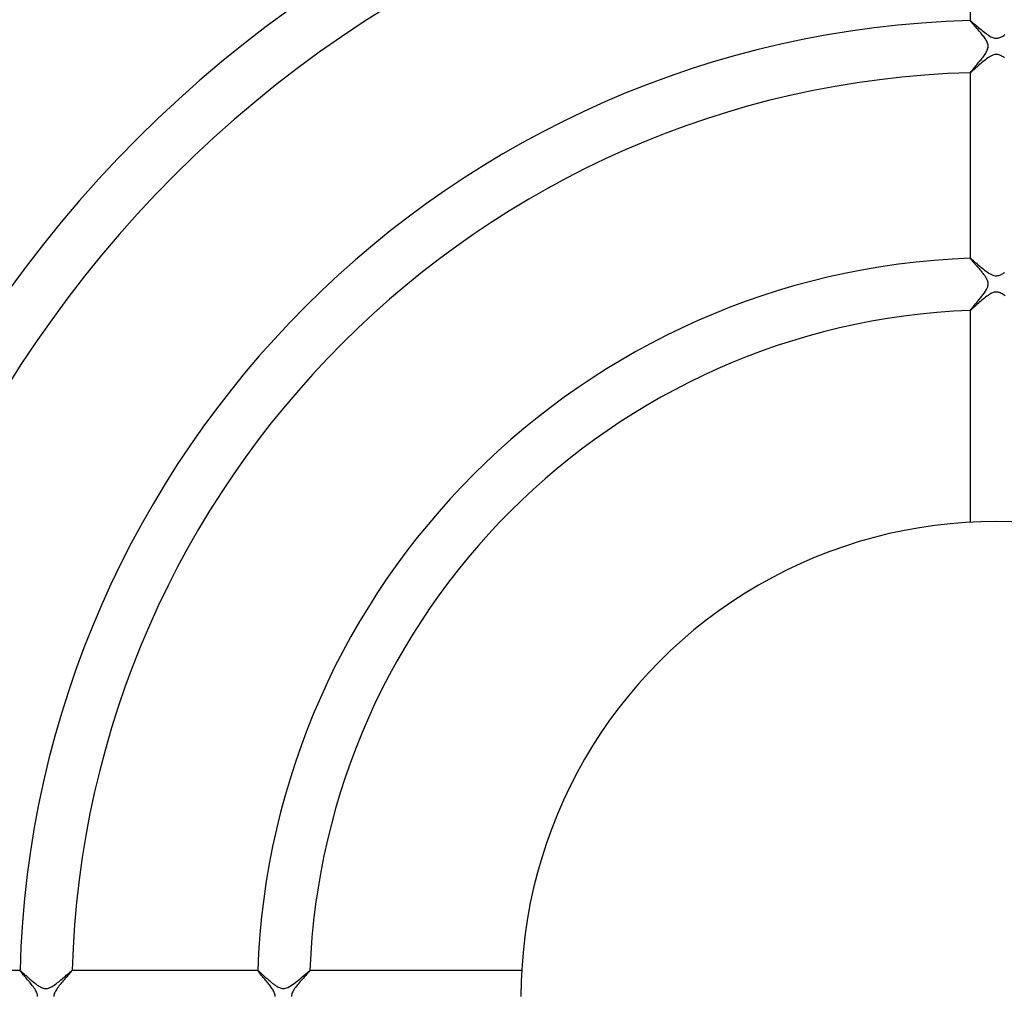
# Model space of a CAD drawing. Header units: millimetres. Extents: x -232 to 232, y -232 to 232.
# Tile 35 of 66: x -75 to 1, y 0 to 75. Entities that reach past the tile are written whole.
import ezdxf

# ---------------------------------------------------------------- set-up
doc = ezdxf.new("R2010")
doc.units = ezdxf.units.MM
doc.layers.add('HIDDEN', color=7, linetype='Continuous')
doc.layers.add('THICK', color=7, linetype='Continuous')

msp = doc.modelspace()

# ---------------------------------------------------------------- linework, layer by layer
at = {"layer": 'HIDDEN'}
for p, q in [((-2, 74.973), (-2, 74.971)), ((-2, 74.972), (-1.999, 74.973)), ((-2, 74.971), (-2, 74.972)), ((-2, 74.972), (-2, 74.972)), ((-1.997, 74.963), (-2, 74.971)), ((-1.999, 74.973), (-1.999, 74.973)), ((-1.999, 74.973), (-1.998, 74.973)), ((-1.998, 74.973), (-1.998, 74.973)), ((-1.989, 74.95), (-1.997, 74.963)), ((-1.976, 74.932), (-1.989, 74.95)), ((-1.958, 74.908), (-1.976, 74.932)), ((-1.934, 74.88), (-1.958, 74.908)), ((-1.906, 74.847), (-1.934, 74.88)), ((-1.874, 74.81), (-1.906, 74.847)), ((-1.837, 74.768), (-1.874, 74.81)), ((-1.796, 74.722), (-1.837, 74.768)), ((-1.751, 74.672), (-1.796, 74.722)), ((-1.704, 74.619), (-1.751, 74.672)), ((-1.653, 74.562), (-1.704, 74.619)), ((-1.6, 74.502), (-1.653, 74.562)), ((-1.544, 74.44), (-1.6, 74.502)), ((-1.486, 74.375), (-1.544, 74.44)), ((-1.427, 74.308), (-1.486, 74.375)), ((-1.368, 74.24), (-1.427, 74.308)), ((-1.308, 74.171), (-1.368, 74.24)), ((-1.248, 74.101), (-1.308, 74.171)), ((-1.189, 74.031), (-1.248, 74.101)), ((-1.13, 73.96), (-1.189, 74.031)), ((-1.073, 73.889), (-1.13, 73.96)), ((-1.018, 73.819), (-1.073, 73.889)), ((-0.965, 73.749), (-1.018, 73.819)), ((-0.913, 73.678), (-0.965, 73.749)), ((-0.863, 73.607), (-0.913, 73.678)), ((-0.816, 73.535), (-0.863, 73.607)), ((-0.772, 73.462), (-0.816, 73.535)), ((-0.732, 73.389), (-0.772, 73.462)), ((-0.698, 73.316), (-0.732, 73.389)), ((-0.765, 72.542), (-0.725, 72.619)), ((-0.725, 72.619), (-0.689, 72.697)), ((-0.669, 73.242), (-0.698, 73.316)), ((-0.689, 72.697), (-0.661, 72.776)), ((-0.646, 73.168), (-0.669, 73.242)), ((-0.661, 72.776), (-0.64, 72.854)), ((-0.631, 73.092), (-0.646, 73.168)), ((-0.64, 72.854), (-0.628, 72.933)), ((-0.625, 73.013), (-0.631, 73.092)), ((-0.628, 72.933), (-0.625, 73.013)), ((-1.314, 71.798), (-1.251, 71.874)), ((-1.251, 71.874), (-1.189, 71.95)), ((-1.189, 71.95), (-1.128, 72.026)), ((-1.128, 72.026), (-1.069, 72.101)), ((-1.069, 72.101), (-1.012, 72.175)), ((-1.012, 72.175), (-0.958, 72.248)), ((-0.958, 72.248), (-0.907, 72.319)), ((-0.907, 72.319), (-0.857, 72.392)), ((-0.857, 72.392), (-0.81, 72.466)), ((-0.81, 72.466), (-0.765, 72.542)), ((-1.941, 71.06), (-1.91, 71.099)), ((-1.91, 71.099), (-1.873, 71.143)), ((-1.873, 71.143), (-1.831, 71.193)), ((-1.831, 71.193), (-1.785, 71.247)), ((-1.785, 71.247), (-1.734, 71.306)), ((-1.734, 71.306), (-1.681, 71.368)), ((-1.681, 71.368), (-1.624, 71.434)), ((-1.624, 71.434), (-1.565, 71.503)), ((-1.565, 71.503), (-1.504, 71.575)), ((-1.504, 71.575), (-1.441, 71.648)), ((-1.441, 71.648), (-1.377, 71.723)), ((-1.377, 71.723), (-1.314, 71.798)), ((-2, 70.974), (-1.996, 70.985)), ((-2, 70.973), (-2, 70.974)), ((-2, 70.974), (-2, 70.974)), ((-2, 70.974), (-2, 70.972)), ((-1.999, 70.972), (-2, 70.973)), ((-1.998, 70.972), (-1.999, 70.972)), ((-1.999, 70.972), (-1.999, 70.972)), ((-1.998, 70.972), (-1.998, 70.972)), ((-1.996, 70.985), (-1.985, 71.002)), ((-1.985, 71.002), (-1.966, 71.028)), ((-1.966, 71.028), (-1.941, 71.06)), ((-2, 56.715), (-2, 56.712)), ((-2, 56.713), (-2, 56.714)), ((-2, 56.714), (-1.999, 56.714)), ((-1.999, 56.714), (-1.999, 56.715)), ((-1.999, 56.715), (-1.998, 56.715)), ((-1.998, 56.715), (-1.998, 56.715)), ((-2, 56.712), (-2, 56.713)), ((-1.998, 56.706), (-2, 56.712)), ((-1.992, 56.695), (-1.998, 56.706)), ((-1.982, 56.681), (-1.992, 56.695)), ((-1.968, 56.663), (-1.982, 56.681)), ((-1.95, 56.641), (-1.968, 56.663)), ((-1.929, 56.616), (-1.95, 56.641)), ((-1.905, 56.588), (-1.929, 56.616)), ((-1.878, 56.557), (-1.905, 56.588)), ((-1.848, 56.523), (-1.878, 56.557)), ((-1.816, 56.487), (-1.848, 56.523)), ((-1.781, 56.448), (-1.816, 56.487)), ((-1.744, 56.407), (-1.781, 56.448)), ((-1.705, 56.363), (-1.744, 56.407)), ((-1.664, 56.318), (-1.705, 56.363)), ((-1.622, 56.271), (-1.664, 56.318)), ((-1.578, 56.222), (-1.622, 56.271)), ((-1.532, 56.172), (-1.578, 56.222)), ((-1.486, 56.12), (-1.532, 56.172)), ((-1.438, 56.066), (-1.486, 56.12)), ((-1.39, 56.012), (-1.438, 56.066)), ((-1.341, 55.956), (-1.39, 56.012)), ((-1.292, 55.898), (-1.341, 55.956)), ((-1.242, 55.84), (-1.292, 55.898)), ((-1.192, 55.781), (-1.242, 55.84)), ((-1.142, 55.721), (-1.192, 55.781)), ((-1.093, 55.662), (-1.142, 55.721)), ((-1.046, 55.602), (-1.093, 55.662)), ((-1, 55.543), (-1.046, 55.602)), ((-0.956, 55.485), (-1, 55.543)), ((-0.914, 55.427), (-0.956, 55.485)), ((-0.874, 55.37), (-0.914, 55.427)), ((-0.836, 55.314), (-0.874, 55.37)), ((-0.801, 55.259), (-0.836, 55.314)), ((-0.768, 55.203), (-0.801, 55.259)), ((-0.734, 55.141), (-0.768, 55.203)), ((-0.701, 55.073), (-0.734, 55.141)), ((-0.672, 55), (-0.701, 55.073)), ((-0.694, 54.435), (-0.658, 54.532)), ((-0.648, 54.924), (-0.672, 55)), ((-0.658, 54.532), (-0.638, 54.614)), ((-0.632, 54.846), (-0.648, 54.924)), ((-0.638, 54.614), (-0.627, 54.69)), ((-0.625, 54.768), (-0.632, 54.846)), ((-0.627, 54.69), (-0.625, 54.768)), ((-1.2, 53.683), (-1.096, 53.814)), ((-1.096, 53.814), (-0.996, 53.944)), ((-0.996, 53.944), (-0.903, 54.072)), ((-0.903, 54.072), (-0.82, 54.199)), ((-0.82, 54.199), (-0.748, 54.322)), ((-0.748, 54.322), (-0.694, 54.435)), ((-1.889, 52.865), (-1.83, 52.936)), ((-1.83, 52.936), (-1.76, 53.018)), ((-1.76, 53.018), (-1.682, 53.11)), ((-1.682, 53.11), (-1.596, 53.21)), ((-1.596, 53.21), (-1.504, 53.319)), ((-1.504, 53.319), (-1.406, 53.434)), ((-1.406, 53.434), (-1.304, 53.556)), ((-1.304, 53.556), (-1.2, 53.683)), ((-2, 52.715), (-1.993, 52.731)), ((-2, 52.714), (-2, 52.715)), ((-2, 52.715), (-2, 52.712)), ((-2, 52.713), (-2, 52.714)), ((-1.999, 52.713), (-2, 52.713)), ((-1.999, 52.712), (-1.999, 52.713)), ((-1.998, 52.712), (-1.999, 52.712)), ((-1.998, 52.712), (-1.998, 52.712)), ((-1.993, 52.731), (-1.971, 52.761)), ((-1.971, 52.761), (-1.937, 52.807)), ((-1.937, 52.807), (-1.889, 52.865)), ((-74.973, 1.999), (-74.972, 2)), ((-74.971, 2), (-74.973, 2)), ((-74.973, 1.998), (-74.973, 1.999)), ((-74.973, 1.999), (-74.973, 1.999)), ((-74.973, 1.997), (-74.973, 1.998)), ((-74.972, 2), (-74.972, 2)), ((-74.972, 2), (-74.971, 2)), ((-74.971, 2), (-74.964, 1.998)), ((-74.964, 1.998), (-74.952, 1.991)), ((-74.952, 1.991), (-74.936, 1.979)), ((-74.936, 1.979), (-74.915, 1.963)), ((-74.915, 1.963), (-74.891, 1.943)), ((-74.891, 1.943), (-74.862, 1.919)), ((-74.862, 1.919), (-74.829, 1.891)), ((-74.829, 1.891), (-74.793, 1.859)), ((-74.793, 1.859), (-74.754, 1.825)), ((-74.754, 1.825), (-74.712, 1.787)), ((-74.712, 1.787), (-74.666, 1.746)), ((-74.666, 1.746), (-74.618, 1.703)), ((-74.618, 1.703), (-74.567, 1.658)), ((-74.567, 1.658), (-74.514, 1.61)), ((-74.514, 1.61), (-74.459, 1.561)), ((-74.459, 1.561), (-74.401, 1.51)), ((-71.573, 1.505), (-71.494, 1.573)), ((-71.494, 1.573), (-71.418, 1.638)), ((-71.418, 1.638), (-71.346, 1.7)), ((-71.346, 1.7), (-71.28, 1.757)), ((-71.28, 1.757), (-71.218, 1.81)), ((-71.218, 1.81), (-71.161, 1.857)), ((-71.161, 1.857), (-71.112, 1.899)), ((-71.112, 1.899), (-71.069, 1.934)), ((-71.069, 1.934), (-71.033, 1.962)), ((-71.033, 1.962), (-71.005, 1.983)), ((-71.005, 1.983), (-70.985, 1.996)), ((-70.985, 1.996), (-70.974, 2)), ((-70.972, 2), (-70.974, 2)), ((-70.974, 2), (-70.974, 2)), ((-70.974, 2), (-70.973, 2)), ((-70.973, 2), (-70.972, 1.999)), ((-70.972, 1.999), (-70.972, 1.999)), ((-70.972, 1.999), (-70.972, 1.998)), ((-70.972, 1.998), (-70.972, 1.997)), ((-56.712, 2), (-56.715, 2)), ((-56.715, 1.998), (-56.715, 1.999)), ((-56.715, 1.999), (-56.714, 1.999)), ((-56.715, 1.997), (-56.715, 1.998)), ((-56.714, 1.999), (-56.714, 2)), ((-56.714, 2), (-56.713, 2)), ((-56.713, 2), (-56.712, 2)), ((-56.712, 2), (-56.706, 1.998)), ((-56.706, 1.998), (-56.696, 1.992)), ((-56.696, 1.992), (-56.683, 1.983)), ((-56.683, 1.983), (-56.665, 1.97)), ((-56.665, 1.97), (-56.645, 1.953)), ((-56.645, 1.953), (-56.621, 1.933)), ((-56.621, 1.933), (-56.594, 1.91)), ((-56.594, 1.91), (-56.565, 1.885)), ((-56.565, 1.885), (-56.532, 1.856)), ((-56.532, 1.856), (-56.497, 1.824)), ((-56.497, 1.824), (-56.459, 1.791)), ((-56.459, 1.791), (-56.419, 1.754)), ((-56.419, 1.754), (-56.376, 1.716)), ((-56.376, 1.716), (-56.332, 1.676)), ((-56.332, 1.676), (-56.285, 1.634)), ((-56.285, 1.634), (-56.237, 1.591)), ((-56.237, 1.591), (-56.187, 1.546)), ((-56.187, 1.546), (-56.135, 1.5)), ((-53.418, 1.42), (-53.298, 1.521)), ((-53.298, 1.521), (-53.184, 1.619)), ((-53.184, 1.619), (-53.077, 1.71)), ((-53.077, 1.71), (-52.981, 1.792)), ((-52.981, 1.792), (-52.897, 1.862)), ((-52.897, 1.862), (-52.826, 1.921)), ((-52.826, 1.921), (-52.771, 1.964)), ((-52.771, 1.964), (-52.734, 1.991)), ((-52.734, 1.991), (-52.715, 2)), ((-52.712, 2), (-52.715, 2)), ((-52.715, 2), (-52.714, 2)), ((-52.714, 2), (-52.713, 2)), ((-52.713, 2), (-52.713, 1.999)), ((-52.713, 1.999), (-52.712, 1.999)), ((-52.712, 1.999), (-52.712, 1.998)), ((-52.712, 1.998), (-52.712, 1.997)), ((-74.401, 1.51), (-74.342, 1.457)), ((-74.342, 1.457), (-74.281, 1.403)), ((-74.281, 1.403), (-74.218, 1.349)), ((-74.218, 1.349), (-74.155, 1.294)), ((-74.155, 1.294), (-74.091, 1.24)), ((-74.091, 1.24), (-74.027, 1.186)), ((-74.027, 1.186), (-73.963, 1.133)), ((-73.963, 1.133), (-73.899, 1.081)), ((-73.899, 1.081), (-73.835, 1.031)), ((-73.835, 1.031), (-73.772, 0.982)), ((-73.772, 0.982), (-73.709, 0.935)), ((-73.709, 0.935), (-73.647, 0.891)), ((-73.647, 0.891), (-73.586, 0.85)), ((-73.586, 0.85), (-73.527, 0.811)), ((-73.527, 0.811), (-73.467, 0.775)), ((-73.467, 0.775), (-73.404, 0.74)), ((-72.603, 0.732), (-72.514, 0.781)), ((-72.514, 0.781), (-72.427, 0.834)), ((-72.427, 0.834), (-72.345, 0.889)), ((-72.345, 0.889), (-72.262, 0.948)), ((-72.262, 0.948), (-72.177, 1.01)), ((-72.177, 1.01), (-72.091, 1.077)), ((-72.091, 1.077), (-72.004, 1.145)), ((-72.004, 1.145), (-71.916, 1.216)), ((-71.916, 1.216), (-71.829, 1.289)), ((-71.829, 1.289), (-71.742, 1.361)), ((-71.742, 1.361), (-71.656, 1.434)), ((-71.656, 1.434), (-71.573, 1.505)), ((-56.135, 1.5), (-56.082, 1.452)), ((-56.082, 1.452), (-56.027, 1.404)), ((-56.027, 1.404), (-55.971, 1.355)), ((-55.971, 1.355), (-55.915, 1.306)), ((-55.915, 1.306), (-55.858, 1.257)), ((-55.858, 1.257), (-55.801, 1.209)), ((-55.801, 1.209), (-55.744, 1.161)), ((-55.744, 1.161), (-55.687, 1.114)), ((-55.687, 1.114), (-55.63, 1.068)), ((-55.63, 1.068), (-55.573, 1.023)), ((-55.573, 1.023), (-55.517, 0.98)), ((-55.517, 0.98), (-55.461, 0.938)), ((-55.461, 0.938), (-55.406, 0.898)), ((-55.406, 0.898), (-55.352, 0.861)), ((-55.352, 0.861), (-55.298, 0.825)), ((-55.298, 0.825), (-55.245, 0.793)), ((-55.245, 0.793), (-55.188, 0.759)), ((-55.188, 0.759), (-55.125, 0.726)), ((-54.4, 0.71), (-54.283, 0.769)), ((-54.283, 0.769), (-54.163, 0.842)), ((-54.163, 0.842), (-54.041, 0.925)), ((-54.041, 0.925), (-53.917, 1.016)), ((-53.917, 1.016), (-53.792, 1.112)), ((-53.792, 1.112), (-53.666, 1.213)), ((-53.666, 1.213), (-53.541, 1.316)), ((-53.541, 1.316), (-53.418, 1.42)), ((-73.404, 0.74), (-73.337, 0.707)), ((-73.337, 0.707), (-73.266, 0.677)), ((-73.266, 0.677), (-73.19, 0.652)), ((-73.19, 0.652), (-73.112, 0.634)), ((-73.112, 0.634), (-73.033, 0.625)), ((-73.033, 0.625), (-72.954, 0.626)), ((-72.954, 0.626), (-72.872, 0.636)), ((-72.872, 0.636), (-72.786, 0.657)), ((-72.786, 0.657), (-72.695, 0.69)), ((-72.695, 0.69), (-72.603, 0.732)), ((-55.125, 0.726), (-55.057, 0.694)), ((-55.057, 0.694), (-54.984, 0.666)), ((-54.984, 0.666), (-54.908, 0.644)), ((-54.908, 0.644), (-54.829, 0.63)), ((-54.829, 0.63), (-54.749, 0.625)), ((-54.749, 0.625), (-54.67, 0.629)), ((-54.67, 0.629), (-54.591, 0.643)), ((-54.591, 0.643), (-54.503, 0.668)), ((-54.503, 0.668), (-54.4, 0.71))]:
    msp.add_line(p, q, dxfattribs=at)
for radius, start, end in [(182.25, 90.49209, 179.50791), (181.875, 90.49083, 179.50917)]:
    msp.add_arc((0, 0), radius, start, end, dxfattribs=at)
at = {"layer": 'THICK'}
for p, q in [((-2, 89.228), (-2, 74.973)), ((-1.998, 74.973), (-1.984, 74.968)), ((-1.984, 74.968), (-1.959, 74.951)), ((-1.959, 74.951), (-1.923, 74.924)), ((-1.923, 74.924), (-1.878, 74.888)), ((-1.878, 74.888), (-1.823, 74.843)), ((-1.823, 74.843), (-1.761, 74.79)), ((-1.761, 74.79), (-1.692, 74.732)), ((-1.692, 74.732), (-1.616, 74.667)), ((-1.616, 74.667), (-1.536, 74.598)), ((-1.536, 74.598), (-1.45, 74.525)), ((-1.45, 74.525), (-1.361, 74.449)), ((-1.361, 74.449), (-1.268, 74.37)), ((-1.268, 74.37), (-1.171, 74.289)), ((-1.171, 74.289), (-1.073, 74.208)), ((-1.073, 74.208), (-0.975, 74.129)), ((-0.975, 74.129), (-0.877, 74.052)), ((-0.877, 74.052), (-0.78, 73.979)), ((-0.78, 73.979), (-0.685, 73.91)), ((-0.685, 73.91), (-0.591, 73.847)), ((-0.591, 73.847), (-0.5, 73.79)), ((-0.5, 73.79), (-0.411, 73.741)), ((-0.411, 73.741), (-0.328, 73.701)), ((-0.328, 73.701), (-0.252, 73.671)), ((-0.252, 73.671), (-0.184, 73.649)), ((-0.184, 73.649), (-0.122, 73.636)), ((-0.122, 73.636), (-0.065, 73.628)), ((-0.065, 73.628), (-0.01, 73.625)), ((-0.01, 73.625), (0.044, 73.626)), ((0.044, 73.626), (0.097, 73.632)), ((0.097, 73.632), (0.151, 73.641)), ((0.151, 73.641), (0.205, 73.655)), ((0.205, 73.655), (0.266, 73.676)), ((0.266, 73.676), (0.334, 73.704)), ((0.334, 73.704), (0.411, 73.741)), ((0.411, 73.741), (0.494, 73.787)), ((0.494, 73.787), (0.581, 73.84)), ((0.581, 73.84), (0.668, 73.899)), ((-0.934, 71.891), (-1.03, 71.812)), ((-0.838, 71.968), (-0.934, 71.891)), ((-0.744, 72.04), (-0.838, 71.968)), ((-0.649, 72.108), (-0.744, 72.04)), ((-0.555, 72.172), (-0.649, 72.108)), ((-0.46, 72.23), (-0.555, 72.172)), ((-0.366, 72.28), (-0.46, 72.23)), ((-0.274, 72.32), (-0.366, 72.28)), ((-0.189, 72.349), (-0.274, 72.32)), ((-0.11, 72.366), (-0.189, 72.349)), ((-0.034, 72.375), (-0.11, 72.366)), ((0.041, 72.374), (-0.034, 72.375)), ((0.115, 72.365), (0.041, 72.374)), ((0.191, 72.348), (0.115, 72.365)), ((0.265, 72.324), (0.191, 72.348)), ((0.335, 72.295), (0.265, 72.324)), ((0.403, 72.262), (0.335, 72.295)), ((0.466, 72.226), (0.403, 72.262)), ((0.525, 72.191), (0.466, 72.226)), ((0.579, 72.156), (0.525, 72.191)), ((0.634, 72.119), (0.579, 72.156)), ((-1.843, 71.094), (-1.892, 71.051)), ((-1.786, 71.145), (-1.843, 71.094)), ((-1.721, 71.202), (-1.786, 71.145)), ((-1.65, 71.266), (-1.721, 71.202)), ((-1.573, 71.336), (-1.65, 71.266)), ((-1.49, 71.41), (-1.573, 71.336)), ((-1.403, 71.488), (-1.49, 71.41)), ((-1.313, 71.569), (-1.403, 71.488)), ((-1.22, 71.65), (-1.313, 71.569)), ((-1.126, 71.732), (-1.22, 71.65)), ((-1.03, 71.812), (-1.126, 71.732)), ((-2, 70.972), (-2, 56.715)), ((-1.986, 70.977), (-1.998, 70.972)), ((-1.964, 70.992), (-1.986, 70.977)), ((-1.933, 71.017), (-1.964, 70.992)), ((-1.892, 71.051), (-1.933, 71.017)), ((-1.998, 56.715), (-1.984, 56.71)), ((-1.984, 56.71), (-1.96, 56.694)), ((-1.96, 56.694), (-1.926, 56.668)), ((-1.926, 56.668), (-1.88, 56.632)), ((-1.88, 56.632), (-1.825, 56.587)), ((-1.825, 56.587), (-1.761, 56.534)), ((-1.761, 56.534), (-1.689, 56.473)), ((-1.689, 56.473), (-1.609, 56.406)), ((-1.609, 56.406), (-1.523, 56.332)), ((-1.523, 56.332), (-1.43, 56.253)), ((-1.43, 56.253), (-1.331, 56.17)), ((-1.331, 56.17), (-1.228, 56.083)), ((-1.228, 56.083), (-1.119, 55.994)), ((-1.119, 55.994), (-1.008, 55.904)), ((-1.008, 55.904), (-0.897, 55.816)), ((-0.897, 55.816), (-0.785, 55.731)), ((-0.785, 55.731), (-0.675, 55.652)), ((-0.675, 55.652), (-0.566, 55.58)), ((-0.566, 55.58), (-0.459, 55.516)), ((-0.459, 55.516), (-0.356, 55.463)), ((-0.356, 55.463), (-0.261, 55.424)), ((-0.261, 55.424), (-0.174, 55.397)), ((-0.174, 55.397), (-0.095, 55.381)), ((-0.095, 55.381), (-0.021, 55.375)), ((-0.021, 55.375), (0.053, 55.377)), ((0.053, 55.377), (0.127, 55.386)), ((0.127, 55.386), (0.201, 55.404)), ((0.201, 55.404), (0.273, 55.428)), ((0.273, 55.428), (0.342, 55.457)), ((0.342, 55.457), (0.407, 55.488)), ((0.407, 55.488), (0.468, 55.521)), ((0.468, 55.521), (0.529, 55.557)), ((0.529, 55.557), (0.591, 55.596)), ((0.591, 55.596), (0.654, 55.638)), ((-0.815, 53.734), (-0.908, 53.66)), ((-0.723, 53.804), (-0.815, 53.734)), ((-0.631, 53.87), (-0.723, 53.804)), ((-0.542, 53.93), (-0.631, 53.87)), ((-0.454, 53.983), (-0.542, 53.93)), ((-0.369, 54.028), (-0.454, 53.983)), ((-0.292, 54.063), (-0.369, 54.028)), ((-0.225, 54.088), (-0.292, 54.063)), ((-0.167, 54.104), (-0.225, 54.088)), ((-0.115, 54.115), (-0.167, 54.104)), ((-0.065, 54.122), (-0.115, 54.115)), ((-0.016, 54.125), (-0.065, 54.122)), ((0.034, 54.125), (-0.016, 54.125)), ((0.084, 54.12), (0.034, 54.125)), ((0.134, 54.112), (0.084, 54.12)), ((0.188, 54.099), (0.134, 54.112)), ((0.247, 54.08), (0.188, 54.099)), ((0.311, 54.055), (0.247, 54.08)), ((0.381, 54.022), (0.311, 54.055)), ((0.457, 53.981), (0.381, 54.022)), ((0.534, 53.935), (0.457, 53.981)), ((0.613, 53.883), (0.534, 53.935)), ((0.693, 53.827), (0.613, 53.883)), ((-1.693, 52.971), (-1.762, 52.909)), ((-1.619, 53.038), (-1.693, 52.971)), ((-1.539, 53.111), (-1.619, 53.038)), ((-1.455, 53.187), (-1.539, 53.111)), ((-1.368, 53.265), (-1.455, 53.187)), ((-1.279, 53.344), (-1.368, 53.265)), ((-1.188, 53.425), (-1.279, 53.344)), ((-1.095, 53.504), (-1.188, 53.425)), ((-1.002, 53.583), (-1.095, 53.504)), ((-0.908, 53.66), (-1.002, 53.583)), ((-2, 52.712), (-2, 36.445)), ((-1.984, 52.719), (-1.998, 52.712)), ((-1.959, 52.737), (-1.984, 52.719)), ((-1.923, 52.766), (-1.959, 52.737)), ((-1.878, 52.805), (-1.923, 52.766)), ((-1.824, 52.853), (-1.878, 52.805)), ((-1.762, 52.909), (-1.824, 52.853)), ((-74.973, 2), (-89.228, 2)), ((-74.969, 1.986), (-74.973, 1.997)), ((-74.957, 1.966), (-74.969, 1.986)), ((-74.936, 1.938), (-74.957, 1.966)), ((-74.907, 1.901), (-74.936, 1.938)), ((-74.871, 1.857), (-74.907, 1.901)), ((-74.828, 1.806), (-74.871, 1.857)), ((-74.78, 1.748), (-74.828, 1.806)), ((-74.726, 1.685), (-74.78, 1.748)), ((-74.667, 1.616), (-74.726, 1.685)), ((-74.604, 1.543), (-74.667, 1.616)), ((-74.538, 1.465), (-74.604, 1.543)), ((-71.387, 1.516), (-71.454, 1.442)), ((-71.324, 1.586), (-71.387, 1.516)), ((-71.264, 1.652), (-71.324, 1.586)), ((-71.209, 1.714), (-71.264, 1.652)), ((-71.157, 1.772), (-71.209, 1.714)), ((-71.111, 1.824), (-71.157, 1.772)), ((-71.07, 1.87), (-71.111, 1.824)), ((-71.036, 1.91), (-71.07, 1.87)), ((-71.009, 1.943), (-71.036, 1.91)), ((-70.989, 1.969), (-71.009, 1.943)), ((-70.976, 1.987), (-70.989, 1.969)), ((-70.972, 1.997), (-70.976, 1.987)), ((-56.715, 2), (-70.972, 2)), ((-56.712, 1.989), (-56.715, 1.997)), ((-56.703, 1.974), (-56.712, 1.989)), ((-56.688, 1.952), (-56.703, 1.974)), ((-56.668, 1.926), (-56.688, 1.952)), ((-56.643, 1.893), (-56.668, 1.926)), ((-56.612, 1.855), (-56.643, 1.893)), ((-56.577, 1.813), (-56.612, 1.855)), ((-56.537, 1.765), (-56.577, 1.813)), ((-56.494, 1.714), (-56.537, 1.765)), ((-56.447, 1.658), (-56.494, 1.714)), ((-56.397, 1.599), (-56.447, 1.658)), ((-56.343, 1.536), (-56.397, 1.599)), ((-56.288, 1.471), (-56.343, 1.536)), ((-53.095, 1.556), (-53.163, 1.482)), ((-53.031, 1.627), (-53.095, 1.556)), ((-52.971, 1.693), (-53.031, 1.627)), ((-52.916, 1.754), (-52.971, 1.693)), ((-52.865, 1.81), (-52.916, 1.754)), ((-52.821, 1.86), (-52.865, 1.81)), ((-52.783, 1.903), (-52.821, 1.86)), ((-52.753, 1.939), (-52.783, 1.903)), ((-52.731, 1.967), (-52.753, 1.939)), ((-52.717, 1.986), (-52.731, 1.967)), ((-52.712, 1.997), (-52.717, 1.986)), ((-36.445, 2), (-52.712, 2)), ((-74.469, 1.385), (-74.538, 1.465)), ((-74.398, 1.301), (-74.469, 1.385)), ((-74.326, 1.216), (-74.398, 1.301)), ((-74.253, 1.128), (-74.326, 1.216)), ((-74.181, 1.039), (-74.253, 1.128)), ((-74.109, 0.949), (-74.181, 1.039)), ((-74.038, 0.858), (-74.109, 0.949)), ((-73.97, 0.768), (-74.038, 0.858)), ((-73.906, 0.679), (-73.97, 0.768)), ((-72.029, 0.758), (-72.094, 0.67)), ((-71.96, 0.848), (-72.029, 0.758)), ((-71.888, 0.938), (-71.96, 0.848)), ((-71.814, 1.028), (-71.888, 0.938)), ((-71.74, 1.116), (-71.814, 1.028)), ((-71.666, 1.201), (-71.74, 1.116)), ((-71.594, 1.284), (-71.666, 1.201)), ((-71.523, 1.365), (-71.594, 1.284)), ((-71.454, 1.442), (-71.523, 1.365)), ((-56.23, 1.402), (-56.288, 1.471)), ((-56.17, 1.332), (-56.23, 1.402)), ((-56.11, 1.26), (-56.17, 1.332)), ((-56.049, 1.187), (-56.11, 1.26)), ((-55.989, 1.114), (-56.049, 1.187)), ((-55.929, 1.04), (-55.989, 1.114)), ((-55.87, 0.966), (-55.929, 1.04)), ((-55.813, 0.893), (-55.87, 0.966)), ((-55.758, 0.82), (-55.813, 0.893)), ((-55.705, 0.749), (-55.758, 0.82)), ((-53.754, 0.789), (-53.821, 0.701)), ((-53.684, 0.879), (-53.754, 0.789)), ((-53.61, 0.969), (-53.684, 0.879)), ((-53.534, 1.06), (-53.61, 0.969)), ((-53.458, 1.149), (-53.534, 1.06)), ((-53.381, 1.237), (-53.458, 1.149)), ((-53.306, 1.322), (-53.381, 1.237)), ((-53.233, 1.403), (-53.306, 1.322)), ((-53.163, 1.482), (-53.233, 1.403)), ((-73.847, 0.591), (-73.906, 0.679)), ((-73.793, 0.505), (-73.847, 0.591)), ((-73.746, 0.421), (-73.793, 0.505)), ((-73.708, 0.343), (-73.746, 0.421)), ((-73.679, 0.274), (-73.708, 0.343)), ((-73.657, 0.212), (-73.679, 0.274)), ((-73.643, 0.157), (-73.657, 0.212)), ((-73.633, 0.105), (-73.643, 0.157)), ((-73.627, 0.052), (-73.633, 0.105)), ((-73.625, 0), (-73.627, 0.052)), ((-72.373, 0.059), (-72.375, 0)), ((-72.365, 0.119), (-72.373, 0.059)), ((-72.35, 0.184), (-72.365, 0.119)), ((-72.328, 0.254), (-72.35, 0.184)), ((-72.297, 0.329), (-72.328, 0.254)), ((-72.257, 0.411), (-72.297, 0.329)), ((-72.209, 0.496), (-72.257, 0.411)), ((-72.154, 0.582), (-72.209, 0.496)), ((-72.094, 0.67), (-72.154, 0.582)), ((-55.655, 0.678), (-55.705, 0.749)), ((-55.608, 0.609), (-55.655, 0.678)), ((-55.563, 0.538), (-55.608, 0.609)), ((-55.521, 0.468), (-55.563, 0.538)), ((-55.483, 0.397), (-55.521, 0.468)), ((-55.45, 0.326), (-55.483, 0.397)), ((-55.422, 0.255), (-55.45, 0.326)), ((-55.401, 0.188), (-55.422, 0.255)), ((-55.386, 0.123), (-55.401, 0.188)), ((-55.377, 0.061), (-55.386, 0.123)), ((-55.375, 0), (-55.377, 0.061)), ((-54.123, 0.053), (-54.125, 0)), ((-54.117, 0.106), (-54.123, 0.053)), ((-54.106, 0.161), (-54.117, 0.106)), ((-54.089, 0.222), (-54.106, 0.161)), ((-54.064, 0.289), (-54.089, 0.222)), ((-54.031, 0.363), (-54.064, 0.289)), ((-53.989, 0.443), (-54.031, 0.363)), ((-53.939, 0.527), (-53.989, 0.443)), ((-53.883, 0.613), (-53.939, 0.527)), ((-53.821, 0.701), (-53.883, 0.613))]:
    msp.add_line(p, q, dxfattribs=at)
for radius, start, end in [(190, 90.60227, 179.39773), (188.625, 90.50923, 179.49077), (188.25, 90.50842, 179.49158), (187.875, 90.50756, 179.49244), (187.5, 90.50676, 179.49324), (187.125, 90.5059, 179.4941), (186.75, 90.50499, 179.49501), (186.375, 90.50407, 179.49593), (186, 90.5031, 179.49685), (185.625, 90.50212, 179.49782), (185.25, 90.50115, 179.49885), (184.875, 90.50012, 179.49988), (184.5, 90.49908, 179.50092), (184.125, 90.498, 179.502), (183.75, 90.49685, 179.50315), (183.375, 90.4957, 179.5043), (183, 90.49456, 179.50544), (182.625, 90.4933, 179.5067), (178.5, 90.64118, 179.35882), (177.875, 90.64422, 179.35579), (166.25, 90.68845, 179.31155), (162.25, 90.70541, 179.29459), (148, 90.7733, 179.2267), (144, 90.79479, 179.20521), (129.75, 90.88211, 179.11789), (125.75, 90.91018, 179.08982), (111.5, 91.02649, 178.97351), (107.5, 91.06471, 178.93529), (93.25, 91.22743, 178.77257), (89.25, 91.28243, 178.71757), (75, 91.52617, 178.47383), (71, 91.61217, 178.38783), (56.75, 92.01714, 177.98286), (52.75, 92.17017, 177.82983), (36.5, 0, 180.00002)]:
    msp.add_arc((0, 0), radius, start, end, dxfattribs=at)

doc.saveas('drawing.dxf')
